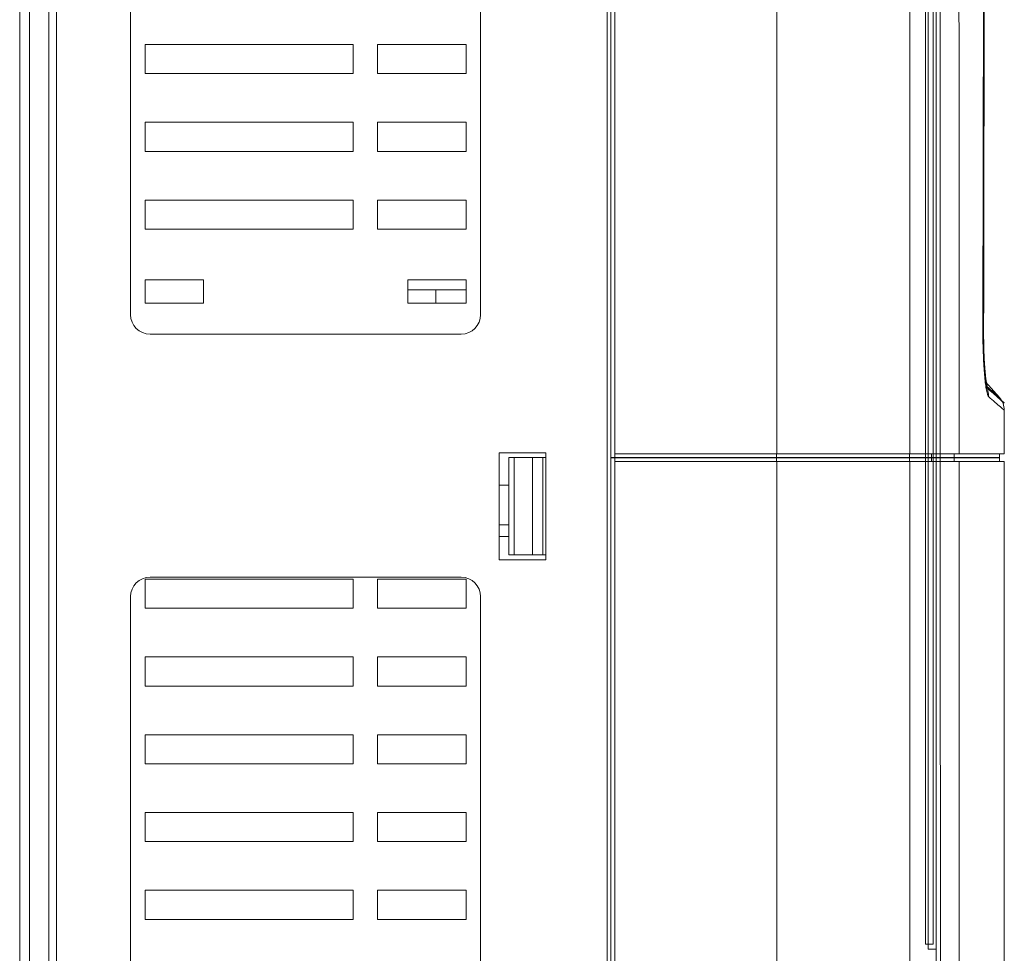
# Model space of a CAD drawing. Header units: millimetres. Extents: x -473 to 23648, y -382 to 1866.
# Tile 115 of 256: x 5475 to 5576, y 107 to 203. Entities that reach past the tile are written whole.
import ezdxf

# ---------------------------------------------------------------- set-up
doc = ezdxf.new("R2010")
doc.units = ezdxf.units.MM
doc.header["$LTSCALE"] = 80
doc.layers.get('0').update_dxf_attribs({"linetype": 'CONTINUOUS'})

msp = doc.modelspace()

# ---------------------------------------------------------------- linework, layer by layer
at = {"linetype": 'Continuous', "lineweight": 0}
for p, q in [((5475.518, -13.056), (5475.518, 306.944)), ((5478.318, -13.056), (5478.318, 306.944)), ((5534.918, 306.944), (5534.918, -13.056)), ((5474.518, -12.056), (5474.518, 305.944)), ((5477.518, 305.444), (5477.518, -11.556)), ((5535.318, 299.1), (5535.318, -12.556)), ((5535.718, 158.444), (5535.718, 297.944)), ((5552.382, 297.944), (5552.382, 158.844)), ((5566.051, 297.945), (5566.051, 158.844)), ((5568.768, 297.944), (5568.768, 158.844)), ((5567.664, 108.392), (5567.664, 287.392)), ((5567.95, 107.892), (5567.95, 286.892)), ((5568.468, 287.392), (5568.468, 108.392)), ((5568.768, 286.892), (5568.768, 107.892)), ((5569.16, 272.444), (5569.172, 158.844)), ((5485.918, 263.144), (5485.918, 173.144)), ((5521.918, 173.144), (5521.918, 263.144)), ((5573.572, 171.77), (5573.634, 206.717)), ((5487.418, 200.944), (5487.418, 197.944)), ((5508.818, 200.944), (5487.418, 200.944)), ((5508.818, 200.944), (5508.818, 197.944)), ((5520.418, 200.944), (5511.318, 200.944)), ((5511.318, 200.944), (5511.318, 197.944)), ((5520.418, 197.944), (5520.418, 200.944)), ((5487.418, 197.944), (5508.818, 197.944)), ((5511.318, 197.944), (5520.418, 197.944)), ((5487.418, 192.944), (5487.418, 189.944)), ((5508.818, 192.944), (5487.418, 192.944)), ((5508.818, 192.944), (5508.818, 189.944)), ((5520.418, 192.944), (5511.318, 192.944)), ((5511.318, 192.944), (5511.318, 189.944)), ((5520.418, 189.944), (5520.418, 192.944)), ((5487.418, 189.944), (5508.818, 189.944)), ((5511.318, 189.944), (5520.418, 189.944)), ((5487.418, 184.944), (5487.418, 181.944)), ((5508.818, 184.944), (5487.418, 184.944)), ((5508.818, 184.944), (5508.818, 181.944)), ((5520.418, 184.944), (5511.318, 184.944)), ((5511.318, 184.944), (5511.318, 181.944)), ((5520.418, 181.944), (5520.418, 184.944)), ((5487.418, 181.944), (5508.818, 181.944)), ((5511.318, 181.944), (5520.418, 181.944)), ((5487.418, 176.744), (5487.418, 174.344)), ((5493.418, 176.744), (5487.418, 176.744)), ((5493.418, 174.344), (5493.418, 176.744)), ((5520.418, 176.744), (5514.418, 176.744)), ((5514.418, 176.744), (5514.418, 174.344)), ((5520.418, 174.344), (5520.418, 176.744)), ((5514.418, 175.694), (5520.418, 175.694)), ((5517.318, 175.694), (5517.318, 174.344)), ((5487.418, 174.344), (5493.418, 174.344)), ((5514.418, 174.344), (5520.418, 174.344)), ((5487.918, 171.144), (5519.918, 171.144)), ((5573.562, 171.77), (5573.572, 171.77)), ((5573.574, 171.285), (5573.573, 171.77)), ((5573.641, 171.769), (5573.641, 171.436)), ((5573.833, 166.252), (5573.819, 166.357)), ((5575.267, 164.626), (5573.833, 166.252)), ((5574.145, 165.464), (5574.641, 165.034)), ((5574.145, 165.453), (5574.641, 165.024)), ((5574.641, 165.034), (5575.756, 164.069)), ((5574.641, 165.024), (5575.756, 164.059)), ((5575.497, 164.294), (5575.768, 164.059)), ((5575.516, 164.267), (5575.768, 164.049)), ((5575.768, 158.844), (5575.768, 163.303)), ((5523.818, 147.944), (5523.818, 158.944)), ((5523.818, 158.944), (5528.618, 158.944)), ((5524.818, 148.444), (5524.818, 158.444)), ((5524.818, 158.444), (5524.818, 148.444)), ((5524.818, 158.444), (5528.318, 158.444)), ((5525.37, 158.444), (5525.37, 148.444)), ((5527.257, 158.444), (5527.257, 148.444)), ((5528.318, 158.444), (5528.318, 148.444)), ((5528.618, 158.444), (5528.318, 158.444)), ((5528.618, 158.944), (5528.618, 147.944)), ((5535.318, 158.444), (5575.268, 158.444)), ((5535.318, 158.434), (5575.268, 158.434)), ((5535.718, 158.844), (5575.768, 158.844)), ((5535.718, 37.412), (5535.718, 158.434)), ((5535.718, 158.034), (5575.768, 158.034)), ((5552.352, 158.444), (5552.352, 158.844)), ((5552.352, 158.434), (5552.352, 158.034)), ((5552.382, 158.034), (5552.382, 37.412)), ((5566.003, 158.444), (5566.003, 158.844)), ((5566.003, 158.434), (5566.003, 158.034)), ((5566.051, 158.034), (5566.051, -6.346)), ((5568.268, 158.444), (5568.268, 158.844)), ((5568.268, 158.434), (5568.268, 158.034)), ((5568.768, 158.034), (5568.768, -6.346)), ((5568.768, 158.034), (5568.768, -8.337)), ((5569.163, 158.444), (5569.163, 158.844)), ((5569.164, 158.434), (5569.164, 158.034)), ((5569.172, 158.034), (5569.174, 148.444)), ((5570.62, 158.444), (5570.62, 158.844)), ((5570.62, 158.434), (5570.62, 158.034)), ((5575.268, 158.444), (5575.268, 158.844)), ((5575.268, 158.434), (5575.268, 158.034)), ((5575.768, 38.434), (5575.768, 158.034)), ((5524.818, 155.606), (5523.818, 155.606)), ((5523.818, 151.544), (5524.818, 151.544)), ((5523.818, 150.344), (5524.818, 150.344)), ((5528.618, 147.944), (5523.818, 147.944)), ((5528.318, 148.444), (5524.818, 148.444)), ((5528.618, 148.444), (5528.318, 148.444)), ((5569.174, 148.444), (5569.213, 37.762)), ((5487.418, 145.944), (5487.418, 142.944)), ((5508.818, 145.944), (5487.418, 145.944)), ((5519.918, 146.144), (5487.918, 146.144)), ((5508.818, 145.944), (5508.818, 142.944)), ((5520.418, 145.944), (5511.318, 145.944)), ((5511.318, 145.944), (5511.318, 142.944)), ((5520.418, 142.944), (5520.418, 145.944)), ((5485.918, 144.144), (5485.918, 54.144)), ((5521.918, 54.144), (5521.918, 144.144)), ((5487.418, 142.944), (5508.818, 142.944)), ((5511.318, 142.944), (5520.418, 142.944)), ((5487.418, 137.944), (5487.418, 134.944)), ((5508.818, 137.944), (5487.418, 137.944)), ((5508.818, 137.944), (5508.818, 134.944)), ((5520.418, 137.944), (5511.318, 137.944)), ((5511.318, 137.944), (5511.318, 134.944)), ((5520.418, 134.944), (5520.418, 137.944)), ((5487.418, 134.944), (5508.818, 134.944)), ((5511.318, 134.944), (5520.418, 134.944)), ((5487.418, 129.944), (5487.418, 126.944)), ((5508.818, 129.944), (5487.418, 129.944)), ((5508.818, 129.944), (5508.818, 126.944)), ((5520.418, 129.944), (5511.318, 129.944)), ((5511.318, 129.944), (5511.318, 126.944)), ((5520.418, 126.944), (5520.418, 129.944)), ((5487.418, 126.944), (5508.818, 126.944)), ((5511.318, 126.944), (5520.418, 126.944)), ((5508.818, 121.944), (5487.418, 121.944)), ((5487.418, 121.944), (5487.418, 118.944)), ((5508.818, 121.944), (5508.818, 118.944)), ((5520.418, 121.944), (5511.318, 121.944)), ((5511.318, 121.944), (5511.318, 118.944)), ((5520.418, 118.944), (5520.418, 121.944)), ((5487.418, 118.944), (5508.818, 118.944)), ((5511.318, 118.944), (5520.418, 118.944)), ((5508.818, 113.944), (5487.418, 113.944)), ((5487.418, 113.944), (5487.418, 110.944)), ((5508.818, 113.944), (5508.818, 110.944)), ((5520.418, 113.944), (5511.318, 113.944)), ((5511.318, 113.944), (5511.318, 110.944)), ((5520.418, 110.944), (5520.418, 113.944)), ((5487.418, 110.944), (5508.818, 110.944)), ((5511.318, 110.944), (5520.418, 110.944)), ((5567.664, 108.392), (5568.468, 108.392)), ((5567.95, 107.892), (5568.768, 107.892))]:
    msp.add_line(p, q, dxfattribs=at)
for points in [[(5573.875, 165.956), (5573.82, 166.345), (5573.763, 166.859), (5573.708, 167.508), (5573.658, 168.288), (5573.616, 169.19), (5573.586, 170.197), (5573.574, 171.285)], [(5573.95, 165.571), (5573.949, 165.576), (5573.921, 165.694), (5573.875, 165.956)]]:
    msp.add_lwpolyline(points, dxfattribs=at)
for centre, radius, start, end in [((5487.918, 173.144), 2, 180, 270), ((5519.918, 173.144), 2, 270, 0), ((5634.09, 171.318), 60.449, 179.87753, 180.23222), ((5634.09, 171.307), 60.449, 179.87753, 180.23222), ((5582.887, 167.678), 9.082, 188.04285, 189.78741), ((5582.989, 167.682), 9.185, 188.04929, 189.69392), ((5572.17, 164.732), 1.988, 359.53092, 26.43556), ((5573.768, 163.303), 2, 359.99999, 41.42366), ((5487.918, 144.144), 2, 90, 180), ((5519.918, 144.144), 2, 0, 90)]:
    msp.add_arc(centre, radius, start, end, dxfattribs=at)
for points, start_tangent, end_tangent in [([(5571.105, 272.444), (5571.106, 236.951), (5571.109, 199.083), (5571.115, 158.844)], (0, -1), (0.0001779, -1)), ([(5573.562, 171.77), (5573.588, 184.299), (5573.608, 195.959), (5573.625, 206.717)], (0.0022066, 0.9999976), (0.0013734, 0.9999991)), ([(5573.702, 206.711), (5573.698, 204.166), (5573.641, 171.769)], (-0.0013294, -0.9999991), (-0.00213, -0.9999977)), ([(5573.702, 206.711), (5573.698, 204.176), (5573.641, 171.769)], (-0.0013296, -0.9999991), (-0.0021303, -0.9999977)), ([(5573.815, 166.186), (5573.737, 166.945), (5573.671, 167.829), (5573.615, 168.925), (5573.575, 170.256), (5573.562, 171.77)], (-0.1157275, 0.993281), (0.0016918, 0.9999986)), ([(5573.641, 171.073), (5573.649, 170.33), (5573.677, 169.253), (5573.724, 168.253), (5573.788, 167.364), (5573.866, 166.619), (5573.894, 166.407)], (0.0040543, -0.9999918), (0.140955, -0.990016)), ([(5573.641, 171.062), (5573.649, 170.32), (5573.677, 169.242), (5573.724, 168.242), (5573.788, 167.354), (5573.866, 166.609), (5573.894, 166.396)], (0.0040543, -0.9999918), (0.140955, -0.990016)), ([(5574.158, 164.716), (5574.028, 164.988), (5573.912, 165.511), (5573.815, 166.186)], (-0.7590372, 0.6510472), (-0.1157275, 0.993281)), ([(5573.894, 166.407), (5573.954, 166.042), (5574.048, 165.652), (5574.064, 165.606)], (0.140955, -0.990016), (0.3522551, -0.935904)), ([(5573.894, 166.396), (5573.954, 166.031), (5574.048, 165.641), (5574.064, 165.596)], (0.140955, -0.990016), (0.3522551, -0.935904)), ([(5574.357, 165.426), (5573.897, 165.83)], (-0.751054, 0.6602407), (-0.7522845, 0.6588384)), ([(5574.064, 165.606), (5574.145, 165.464)], (0.3522551, -0.935904), (0.7556025, -0.6550304)), ([(5574.064, 165.596), (5574.145, 165.453)], (0.3522551, -0.935904), (0.7556025, -0.6550304)), ([(5575.267, 164.626), (5575.177, 164.706), (5574.877, 164.969), (5574.357, 165.426)], (-0.7497021, 0.6617755), (-0.751054, 0.6602407)), ([(5574.83, 164.127), (5574.158, 164.716)], (-0.7511929, 0.6600828), (-0.7524759, 0.6586198)), ([(5575.768, 163.303), (5575.675, 163.385), (5575.367, 163.655), (5574.83, 164.127)], (-0.7503037, 0.6610933), (-0.7511929, 0.6600828)), ([(5571.115, 158.034), (5571.124, 115.667), (5571.136, 75.619), (5571.151, 37.892)], (0.0001793, -1), (0.0004421, -0.9999999))]:
    msp.add_spline(points, degree=3, dxfattribs=dict(at, start_tangent=start_tangent, end_tangent=end_tangent))

doc.saveas('drawing.dxf')
